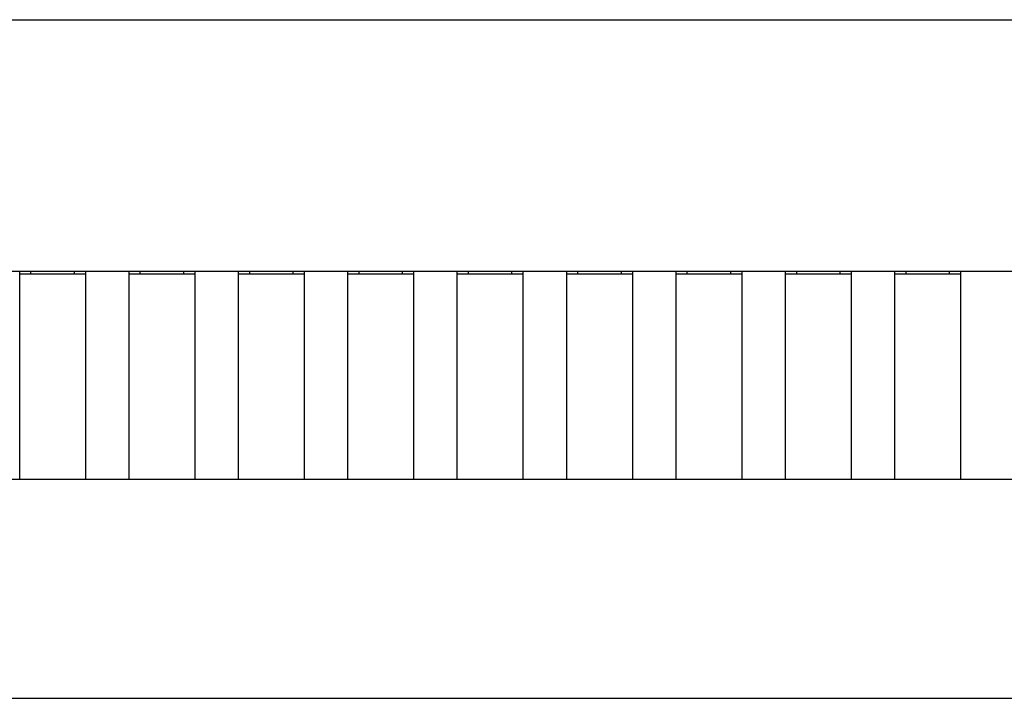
# Model space of a CAD drawing. Header units: inches. Extents: x -13 to 240, y -18 to 126.
# Tile 60 of 112: x 188.43 to 192.93, y 47.77 to 50.87. Entities that reach past the tile are written whole.
import ezdxf

# ---------------------------------------------------------------- set-up
doc = ezdxf.new("R2010")
doc.units = ezdxf.units.IN
doc.header["$LTSCALE"] = 1.21
doc.header["$MEASUREMENT"] = 0
doc.layers.get('0').update_dxf_attribs({"linetype": 'CONTINUOUS'})

msp = doc.modelspace()

# ---------------------------------------------------------------- linework, layer by layer
at = {"color": 7, "linetype": 'Continuous'}
for p, q in [((178.9766, 50.8663), (197.1766, 50.8663)), ((195.9268, 49.7159), (180.2268, 49.7159)), ((188.4268, 48.7663), (188.4268, 49.7159)), ((188.4268, 49.7059), (188.7268, 49.7059)), ((188.4766, 49.7159), (188.4766, 49.7059)), ((188.6766, 49.7059), (188.6766, 49.7159)), ((188.7268, 49.7159), (188.7268, 48.7663)), ((188.9268, 48.7663), (188.9268, 49.7159)), ((188.9268, 49.7059), (189.2268, 49.7059)), ((188.9766, 49.7159), (188.9766, 49.7059)), ((189.1766, 49.7059), (189.1766, 49.7159)), ((189.2268, 49.7159), (189.2268, 48.7663)), ((189.4268, 48.7663), (189.4268, 49.7159)), ((189.4268, 49.7059), (189.7268, 49.7059)), ((189.4766, 49.7159), (189.4766, 49.7059)), ((189.6766, 49.7059), (189.6766, 49.7159)), ((189.7268, 49.7159), (189.7268, 48.7663)), ((189.9268, 48.7663), (189.9268, 49.7159)), ((189.9268, 49.7059), (190.2268, 49.7059)), ((189.9766, 49.7159), (189.9766, 49.7059)), ((190.1766, 49.7059), (190.1766, 49.7159)), ((190.2268, 49.7159), (190.2268, 48.7663)), ((190.4268, 48.7663), (190.4268, 49.7159)), ((190.4268, 49.7059), (190.7268, 49.7059)), ((190.4766, 49.7159), (190.4766, 49.7059)), ((190.6766, 49.7059), (190.6766, 49.7159)), ((190.7268, 49.7159), (190.7268, 48.7663)), ((190.9268, 48.7663), (190.9268, 49.7159)), ((190.9268, 49.7059), (191.2268, 49.7059)), ((190.9766, 49.7159), (190.9766, 49.7059)), ((191.1766, 49.7059), (191.1766, 49.7159)), ((191.2268, 49.7159), (191.2268, 48.7663)), ((191.4268, 48.7663), (191.4268, 49.7159)), ((191.4268, 49.7059), (191.7268, 49.7059)), ((191.4766, 49.7159), (191.4766, 49.7059)), ((191.6766, 49.7059), (191.6766, 49.7159)), ((191.7268, 49.7159), (191.7268, 48.7663)), ((191.9268, 48.7663), (191.9268, 49.7159)), ((191.9268, 49.7059), (192.2268, 49.7059)), ((191.9766, 49.7159), (191.9766, 49.7059)), ((192.1766, 49.7059), (192.1766, 49.7159)), ((192.2268, 49.7159), (192.2268, 48.7663)), ((192.4268, 48.7663), (192.4268, 49.7159)), ((192.4268, 49.7059), (192.7268, 49.7059)), ((192.4766, 49.7159), (192.4766, 49.7059)), ((192.6766, 49.7059), (192.6766, 49.7159)), ((192.7268, 49.7159), (192.7268, 48.7663)), ((197.1766, 48.7663), (178.9766, 48.7663)), ((178.5266, 47.7663), (197.6266, 47.7663))]:
    msp.add_line(p, q, dxfattribs=at)

doc.saveas('drawing.dxf')
